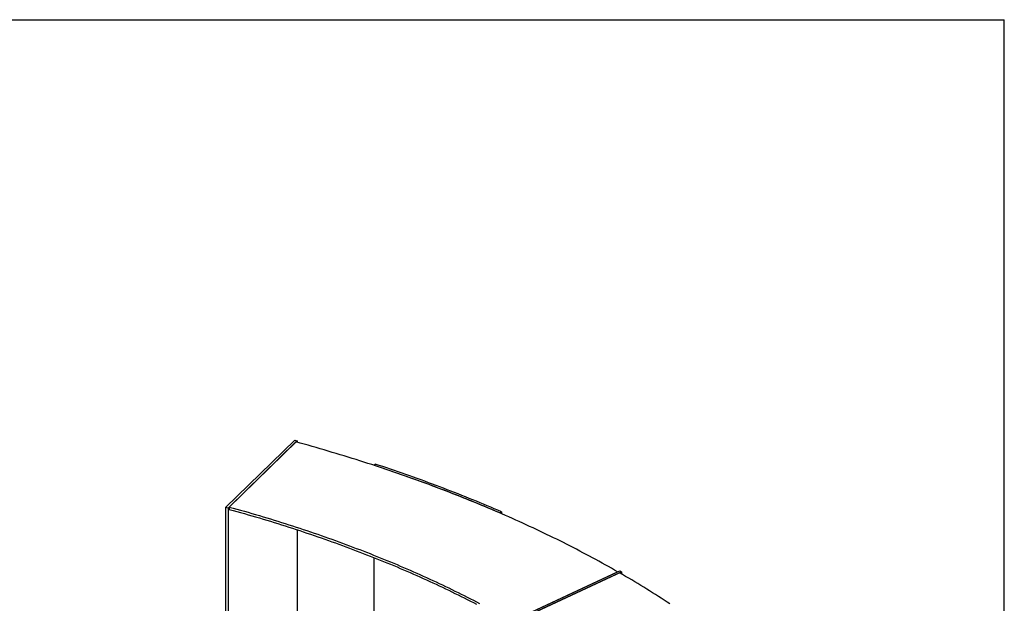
# Model space of a CAD drawing. Header units: millimetres. Extents: x 9903 to 16053, y 652 to 4977.
# Tile 83 of 83: x 14560 to 16053, y 4072 to 4957. Entities that reach past the tile are written whole.
import ezdxf

# ---------------------------------------------------------------- set-up
doc = ezdxf.new("R2010")
doc.units = ezdxf.units.MM
doc.header["$LTSCALE"] = 20
doc.linetypes.add('SLD-Solido', pattern=[0])
doc.layers.add('QUOTE', color=1, linetype='SLD-Solido')
doc.layers.add('SCHIZZI', color=9, linetype='Continuous')

msp = doc.modelspace()

# ---------------------------------------------------------------- linework, layer by layer
for p, q in [((14872.171, 4216.687), (14977.177, 4319.176)), ((14875.856, 4215.685), (14980.862, 4318.175)), ((14978.918, 4316.277), (14877.8, 4217.583)), ((14977.177, 4319.176), (14980.862, 4318.175)), ((14980.862, 4318.175), (14980.862, 4315.742)), ((15096.759, 4280.843), (15098.996, 4282.654)), ((14872.171, 4216.687), (14872.171, 2788.075)), ((14875.856, 4215.685), (14872.171, 4216.687)), ((14875.856, 4215.685), (14875.856, 2787.073)), ((14877.8, 4217.583), (14877.8, 4214.012)), ((15290.461, 4210.284), (15287.778, 4208.642)), ((15290.461, 4210.284), (15290.461, 4207.477)), ((15290.519, 4209.392), (15290.461, 4209.417)), ((15290.519, 4209.392), (15290.461, 4209.356)), ((15290.519, 4209.392), (15290.519, 4207.452)), ((14980.862, 4182.988), (14980.862, 3967.517)), ((15096.759, 4141.076), (15096.759, 3932.619)), ((15303.15, 4042.972), (15469.883, 4120.783)), ((15305.947, 4041.382), (15472.681, 4119.193)), ((15306.237, 4044.413), (15466.796, 4119.343)), ((15469.593, 4117.752), (15309.035, 4042.823)), ((15469.883, 4120.783), (15472.681, 4119.193)), ((15472.681, 4119.193), (15472.681, 4115.968))]:
    msp.add_line(p, q)
at = {"flags": 128}
for points in [[(15466.796, 4119.343), (15462.109, 4122.021), (15457.403, 4124.69), (15452.676, 4127.349), (15447.929, 4129.999), (15443.161, 4132.639), (15438.374, 4135.269), (15433.567, 4137.89), (15428.739, 4140.501), (15423.892, 4143.102), (15419.025, 4145.694), (15414.139, 4148.275), (15409.233, 4150.847), (15404.307, 4153.409), (15399.361, 4155.961), (15394.397, 4158.502), (15389.413, 4161.034), (15384.41, 4163.556), (15379.387, 4166.067), (15374.346, 4168.569), (15369.285, 4171.06), (15364.206, 4173.541), (15359.108, 4176.011), (15353.991, 4178.472), (15348.855, 4180.922), (15343.701, 4183.361), (15338.528, 4185.79), (15333.336, 4188.209), (15328.127, 4190.617), (15322.899, 4193.015), (15317.652, 4195.402), (15312.388, 4197.778), (15307.105, 4200.144), (15301.805, 4202.499), (15296.487, 4204.843), (15291.151, 4207.177), (15285.797, 4209.5), (15280.425, 4211.812), (15275.036, 4214.113), (15269.63, 4216.403), (15264.206, 4218.682), (15258.764, 4220.951), (15253.306, 4223.208), (15247.83, 4225.454), (15242.337, 4227.689), (15236.828, 4229.913), (15231.301, 4232.126), (15225.758, 4234.328), (15220.198, 4236.518), (15214.621, 4238.697), (15209.027, 4240.865), (15203.418, 4243.022), (15197.792, 4245.167), (15192.149, 4247.301), (15186.49, 4249.424), (15180.816, 4251.535), (15175.125, 4253.634), (15169.418, 4255.722), (15163.695, 4257.799), (15157.957, 4259.864), (15152.203, 4261.917), (15146.433, 4263.959), (15140.648, 4265.989), (15134.847, 4268.007), (15129.031, 4270.014), (15123.2, 4272.008), (15117.354, 4273.991), (15111.493, 4275.962), (15105.616, 4277.922), (15099.725, 4279.869), (15093.819, 4281.805), (15087.898, 4283.728), (15081.963, 4285.64), (15076.013, 4287.539), (15070.049, 4289.427), (15064.07, 4291.303), (15058.078, 4293.166), (15052.071, 4295.017), (15046.05, 4296.856), (15040.015, 4298.683), (15033.966, 4300.498), (15027.903, 4302.301), (15021.827, 4304.091), (15015.737, 4305.869), (15009.634, 4307.634), (15003.517, 4309.388), (14997.387, 4311.129), (14991.244, 4312.857), (14985.087, 4314.573), (14978.918, 4316.277)], [(15287.778, 4208.642), (15282.433, 4210.95), (15277.071, 4213.246), (15271.691, 4215.532), (15266.294, 4217.807), (15260.88, 4220.071), (15255.449, 4222.324), (15250, 4224.566), (15244.535, 4226.797), (15239.053, 4229.017), (15233.554, 4231.226), (15228.038, 4233.424), (15222.506, 4235.611), (15216.957, 4237.787), (15211.392, 4239.951), (15205.81, 4242.105), (15200.212, 4244.247), (15194.598, 4246.377), (15188.967, 4248.497), (15183.321, 4250.605), (15177.658, 4252.702), (15171.98, 4254.787), (15166.286, 4256.861), (15160.577, 4258.923), (15154.851, 4260.974), (15149.11, 4263.013), (15143.354, 4265.041), (15137.583, 4267.057), (15131.796, 4269.062), (15125.994, 4271.055), (15120.177, 4273.036), (15114.345, 4275.005), (15108.498, 4276.963), (15102.636, 4278.909), (15096.759, 4280.843)], [(15290.461, 4210.284), (15285.103, 4212.597), (15279.729, 4214.899), (15274.336, 4217.19), (15268.927, 4219.47), (15263.5, 4221.739), (15258.056, 4223.998), (15252.595, 4226.245), (15247.117, 4228.481), (15241.622, 4230.707), (15236.11, 4232.921), (15230.582, 4235.124), (15225.036, 4237.316), (15219.474, 4239.497), (15213.896, 4241.666), (15208.301, 4243.825), (15202.69, 4245.972), (15197.063, 4248.107), (15191.419, 4250.232), (15185.76, 4252.345), (15180.084, 4254.446), (15174.393, 4256.537), (15168.685, 4258.615), (15162.962, 4260.683), (15157.224, 4262.738), (15151.469, 4264.782), (15145.7, 4266.815), (15139.915, 4268.836), (15134.114, 4270.845), (15128.299, 4272.842), (15122.468, 4274.828), (15116.622, 4276.802), (15110.762, 4278.765), (15104.886, 4280.715), (15098.996, 4282.654)], [(14877.8, 4217.583), (14883.541, 4215.995), (14889.269, 4214.395), (14894.984, 4212.782), (14900.686, 4211.157), (14906.375, 4209.52), (14912.05, 4207.871), (14917.713, 4206.209), (14923.361, 4204.536), (14928.996, 4202.85), (14934.618, 4201.152), (14940.226, 4199.443), (14945.819, 4197.721), (14951.399, 4195.987), (14956.965, 4194.242), (14962.517, 4192.485), (14968.055, 4190.715), (14973.578, 4188.934), (14979.087, 4187.141), (14984.581, 4185.336), (14990.061, 4183.52), (14995.526, 4181.692), (15000.976, 4179.852), (15006.411, 4178), (15011.831, 4176.137), (15017.237, 4174.263), (15022.627, 4172.376), (15028.001, 4170.478), (15033.361, 4168.569), (15038.705, 4166.648), (15044.033, 4164.716), (15049.346, 4162.773), (15054.643, 4160.818), (15059.924, 4158.852), (15065.19, 4156.874), (15070.439, 4154.885), (15075.672, 4152.885), (15080.889, 4150.874), (15086.09, 4148.852), (15091.274, 4146.818), (15096.442, 4144.774), (15101.594, 4142.718), (15106.728, 4140.652), (15111.847, 4138.574), (15116.948, 4136.486), (15122.032, 4134.386), (15127.099, 4132.276), (15132.15, 4130.155), (15137.183, 4128.023), (15142.199, 4125.881), (15147.197, 4123.727), (15152.178, 4121.563), (15157.142, 4119.389), (15162.088, 4117.203), (15167.017, 4115.008), (15171.927, 4112.801), (15176.82, 4110.584), (15181.695, 4108.357), (15186.552, 4106.119), (15191.39, 4103.871), (15196.211, 4101.613), (15201.013, 4099.344), (15205.797, 4097.065), (15210.562, 4094.776), (15215.309, 4092.476), (15220.038, 4090.167), (15224.748, 4087.847), (15229.438, 4085.518), (15234.111, 4083.178), (15238.764, 4080.828), (15243.398, 4078.469), (15248.013, 4076.099), (15252.609, 4073.72), (15257.186, 4071.33)], [(14877.8, 4214.012), (14883.541, 4212.424), (14889.269, 4210.823), (14894.984, 4209.21), (14900.686, 4207.585), (14906.375, 4205.948), (14912.05, 4204.299), (14917.713, 4202.638), (14923.361, 4200.964), (14928.996, 4199.279), (14934.618, 4197.581), (14940.226, 4195.871), (14945.819, 4194.15), (14951.399, 4192.416), (14956.965, 4190.67), (14962.517, 4188.913), (14968.055, 4187.144), (14973.578, 4185.363), (14979.087, 4183.57), (14984.581, 4181.765), (14990.061, 4179.948), (14995.526, 4178.12), (15000.976, 4176.28), (15006.411, 4174.429), (15011.831, 4172.566), (15017.237, 4170.691), (15022.627, 4168.805), (15028.001, 4166.907), (15033.361, 4164.998), (15038.705, 4163.077), (15044.033, 4161.145), (15049.346, 4159.201), (15054.643, 4157.246), (15059.924, 4155.28), (15065.19, 4153.303), (15070.439, 4151.314), (15075.672, 4149.314), (15080.889, 4147.303), (15086.09, 4145.28), (15091.274, 4143.247), (15096.442, 4141.202), (15101.594, 4139.147), (15106.728, 4137.08), (15111.847, 4135.003), (15116.948, 4132.914), (15122.032, 4130.815), (15127.099, 4128.705), (15132.15, 4126.584), (15137.183, 4124.452), (15142.199, 4122.309), (15147.197, 4120.156), (15152.178, 4117.992), (15157.142, 4115.817), (15162.088, 4113.632), (15167.017, 4111.436), (15171.927, 4109.23), (15176.82, 4107.013), (15181.695, 4104.786), (15186.552, 4102.548), (15191.39, 4100.3), (15196.211, 4098.041), (15201.013, 4095.773), (15205.797, 4093.494), (15210.562, 4091.204), (15215.309, 4088.905), (15220.038, 4086.595), (15224.748, 4084.276), (15229.438, 4081.946), (15234.111, 4079.606), (15238.764, 4077.257), (15243.398, 4074.897), (15248.013, 4072.527), (15252.609, 4070.148)], [(15546.017, 4070.617), (15541.692, 4073.461), (15537.346, 4076.297), (15532.978, 4079.124), (15528.588, 4081.942), (15524.177, 4084.752), (15519.744, 4087.552), (15515.291, 4090.343), (15510.815, 4093.125), (15506.319, 4095.899), (15501.802, 4098.663), (15497.263, 4101.418), (15492.703, 4104.163), (15488.123, 4106.9), (15483.522, 4109.627), (15478.9, 4112.345), (15474.257, 4115.053), (15469.593, 4117.752)]]:
    msp.add_lwpolyline(points, dxfattribs=at)
at = {"layer": 'QUOTE', "color": 7, "true_color": 0xffffff}
msp.add_line((9903.212, 4956.696), (16052.917, 4956.696), dxfattribs=at)
at = {"layer": 'SCHIZZI', "color": 7, "true_color": 0xffffff}
msp.add_line((16053.212, 651.696), (16052.917, 4956.696), dxfattribs=at)

doc.saveas('drawing.dxf')
